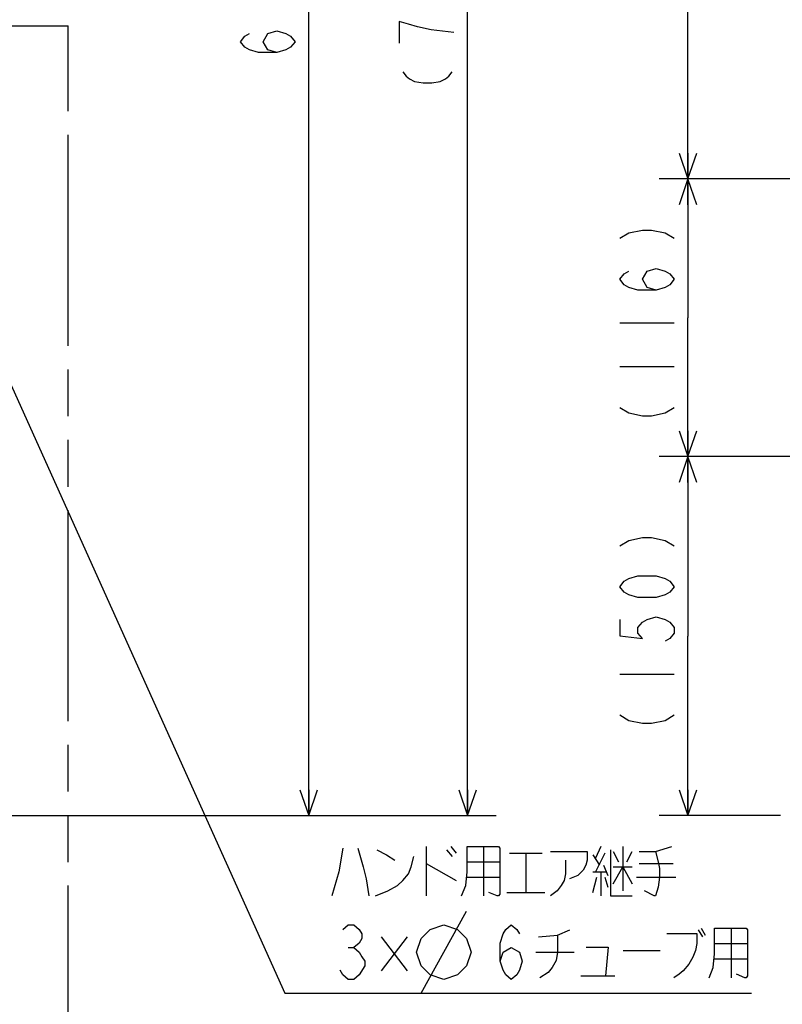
# Model space of a CAD drawing. Extents: x 0 to 594, y 0 to 420.
# Tile 27 of 57: x 457 to 510, y 110 to 178. Entities that reach past the tile are written whole.
import ezdxf

# ---------------------------------------------------------------- set-up
doc = ezdxf.new("R2010")
doc.units = 0
doc.header["$LTSCALE"] = 32.67
doc.linetypes.add('PHANTOM', pattern=[0.8, 0.45, -0.05, 0.1, -0.05, 0.1, -0.05])
doc.layers.get('0').update_dxf_attribs({"linetype": 'CONTINUOUS'})
for name, color, linetype in [('DEFAULT_3', 7, 'PHANTOM'), ('DRA_ITEM', 7, 'CONTINUOUS'), ('DRIV_DIM', 7, 'CONTINUOUS'), ('PARAM_DIM', 7, 'CONTINUOUS')]:
    doc.layers.add(name, color=color, linetype=linetype)
doc.styles.get("Standard").update_dxf_attribs({"font": 'txt', "width": 0.8})
doc.dimstyles.new('DIMSTYLE_1', dxfattribs={"dimtxt": 3.8, "dimasz": 1.8, "dimexe": 0.18, "dimexo": 0.0625, "dimgap": 0.09, "dimtad": 1, "dimdec": 3, "dimlfac": 6, "dimtxsty": 'STANDARD', "dimblk": 'OPEN', "dimblk1": 'OPEN', "dimblk2": 'OPEN', "dimcen": 0.09, "dimazin": 3, "dimtp": 0.001, "dimtm": 0.001, "dimtfac": 1, "dimtdec": 3, "dimtofl": 0, "dimtmove": 0, "dimatfit": 3, "dimtolj": 1})

# ---------------------------------------------------------------- blocks, each defined once
blk = doc.blocks.new('_OPEN')
at = {"color": 0, "linetype": 'BYBLOCK'}
for p, q in [((0, 0), (-1, 0.342)), ((-1, -0.342), (0, 0)), ((-1, 0), (0, 0))]:
    blk.add_line(p, q, dxfattribs=at)
blk = doc.blocks.new('*D0')
at = {"layer": 'PARAM_DIM', "color": 2, "linetype": 'CONTINUOUS'}
for p, q in [((375.883, 244.98), (489.815, 244.98)), ((487.815, 244.98), (487.815, 183.813)), ((487.815, 122.646), (487.815, 183.813)), ((450.526, 122.646), (489.815, 122.646))]:
    blk.add_line(p, q, dxfattribs=at)
at = {"layer": 'PARAM_DIM', "color": 2, "linetype": 'CONTINUOUS', "xscale": 1.8, "yscale": 1.8, "zscale": 1.8}
for p, rotation in [((487.815, 244.98), 90), ((487.815, 122.646), 270)]:
    blk.add_blockref('_OPEN', p, dxfattribs=dict(at, rotation=rotation))
blk = doc.blocks.new('*D8')
at = {"layer": 'DRIV_DIM', "color": 2, "linetype": 'CONTINUOUS'}
for p, q in [((516.791, 147.646), (501.152, 147.646)), ((503.152, 147.646), (503.152, 135.146)), ((503.152, 122.646), (503.152, 135.146)), ((509.588, 122.646), (501.152, 122.646))]:
    blk.add_line(p, q, dxfattribs=at)
at = {"layer": 'DRIV_DIM', "color": 2, "linetype": 'CONTINUOUS', "xscale": 1.8, "yscale": 1.8, "zscale": 1.8}
for p, rotation in [((503.152, 147.646), 90), ((503.152, 122.646), 270)]:
    blk.add_blockref('_OPEN', p, dxfattribs=dict(at, rotation=rotation))
blk = doc.blocks.new('*D9')
at = {"layer": 'DRIV_DIM', "color": 2, "linetype": 'CONTINUOUS'}
for p, q in [((519.255, 166.98), (501.152, 166.98)), ((503.152, 166.98), (503.152, 157.313)), ((503.152, 147.646), (503.152, 157.313)), ((516.791, 147.646), (501.152, 147.646))]:
    blk.add_line(p, q, dxfattribs=at)
at = {"layer": 'DRIV_DIM', "color": 2, "linetype": 'CONTINUOUS', "xscale": 1.8, "yscale": 1.8, "zscale": 1.8}
for p, rotation in [((503.152, 166.98), 90), ((503.152, 147.646), 270)]:
    blk.add_blockref('_OPEN', p, dxfattribs=dict(at, rotation=rotation))
blk = doc.blocks.new('*D10')
at = {"layer": 'DRIV_DIM', "color": 2, "linetype": 'CONTINUOUS'}
for p, q in [((519.47, 204.313), (501.152, 204.313)), ((503.152, 204.313), (503.152, 185.646)), ((503.152, 166.98), (503.152, 185.646)), ((519.255, 166.98), (501.152, 166.98))]:
    blk.add_line(p, q, dxfattribs=at)
at = {"layer": 'DRIV_DIM', "color": 2, "linetype": 'CONTINUOUS', "xscale": 1.8, "yscale": 1.8, "zscale": 1.8}
for p, rotation in [((503.152, 204.313), 90), ((503.152, 166.98), 270)]:
    blk.add_blockref('_OPEN', p, dxfattribs=dict(at, rotation=rotation))
blk = doc.blocks.new('*D11')
at = {"layer": 'DRIV_DIM', "color": 2, "linetype": 'CONTINUOUS'}
for p, q in [((258.952, 235.813), (478.762, 235.813)), ((476.762, 235.813), (476.762, 179.23)), ((476.762, 122.646), (476.762, 179.23)), ((449.035, 122.646), (478.762, 122.646))]:
    blk.add_line(p, q, dxfattribs=at)
at = {"layer": 'DRIV_DIM', "color": 2, "linetype": 'CONTINUOUS', "xscale": 1.8, "yscale": 1.8, "zscale": 1.8}
for p, rotation in [((476.762, 235.813), 90), ((476.762, 122.646), 270)]:
    blk.add_blockref('_OPEN', p, dxfattribs=dict(at, rotation=rotation))

msp = doc.modelspace()

# ---------------------------------------------------------------- linework, layer by layer
at = {"layer": 'DEFAULT_3', "color": 2, "linetype": 'PHANTOM'}
for p, q in [((346.36827, 177.64629), (457.03493, 177.64629)), ((460.03493, 103.08003), (460.03493, 174.64629))]:
    msp.add_line(p, q, dxfattribs=at)
at = {"layer": 'DEFAULT_3', "color": 5, "linetype": 'PHANTOM'}
for p in [(457.03493, 177.64629), (460.03493, 174.64629)]:
    msp.add_line(p, (460.03493, 177.64629), dxfattribs=at)
at = {"layer": 'DRA_ITEM', "color": 2, "linetype": 'CONTINUOUS'}
for p, q in [((451.2016, 163.39629), (475.09555, 110.29226)), ((484.93266, 120.50477), (484.93266, 117.06101)), ((486.35769, 120.26726), (486.73768, 119.79227)), ((486.64269, 120.50477), (487.02268, 120.02976)), ((488.92269, 120.50477), (488.92269, 117.06101)), ((490.72768, 120.02976), (493.00767, 120.02976)), ((491.86767, 120.02976), (491.86767, 117.29851)), ((497.09269, 120.50477), (496.71267, 119.67352)), ((497.37769, 120.02976), (496.71267, 118.72351)), ((497.94769, 120.14851), (498.32768, 119.43601)), ((498.61268, 120.50477), (498.61268, 117.41727)), ((498.89768, 119.43601), (499.27767, 120.14851)), ((484.93266, 119.31726), (487.02268, 118.12976)), ((487.78269, 119.43601), (490.06269, 119.43601)), ((496.52269, 119.91102), (496.99767, 119.19852)), ((499.75268, 119.31726), (502.12766, 119.31726)), ((496.52269, 118.72351), (497.47268, 118.72351)), ((497.09269, 118.72351), (497.09269, 117.06101)), ((497.28267, 119.19852), (497.56767, 118.48602)), ((497.94769, 119.07977), (499.27767, 119.07977)), ((487.78269, 118.36727), (490.06269, 118.36727)), ((496.52269, 117.29851), (496.80769, 118.36727)), ((497.37769, 118.36727), (497.56767, 117.65477)), ((499.56266, 118.36727), (502.31767, 118.36727)), ((490.53766, 117.29851), (493.19769, 117.29851)), ((484.58436, 110.29227), (487.75101, 115.99227)), ((503.86935, 114.68602), (504.15435, 114.21101)), ((504.05936, 114.80476), (504.34436, 114.32976)), ((506.14934, 114.80476), (506.14934, 111.36101)), ((481.79766, 114.21101), (483.60269, 111.83601)), ((483.60269, 114.21101), (481.79766, 111.83601)), ((479.51767, 113.45894), (479.89769, 113.45894)), ((492.56435, 113.14227), (495.22433, 113.14227)), ((498.64433, 113.26101), (501.20933, 113.26101)), ((505.00934, 113.73602), (507.28934, 113.73602)), ((505.00934, 112.66726), (507.28934, 112.66726)), ((495.69934, 111.47977), (498.07433, 111.47977)), ((475.09555, 110.29226), (478.18768, 110.29226)), ((478.18768, 110.29226), (507.57434, 110.29226))]:
    msp.add_line(p, q, dxfattribs=at)
for points in [[(479.13768, 120.38601), (478.85268, 118.72351), (478.37767, 117.06101)], [(480.18269, 120.38601), (480.56268, 119.07977), (480.75269, 118.24852), (480.94266, 117.06101)], [(481.51266, 120.26726), (482.17769, 119.91102), (482.74769, 119.55476)], [(487.40267, 117.06101), (487.68767, 117.77351), (487.78269, 118.72351), (487.78269, 120.50477), (489.96767, 120.50477), (490.06269, 120.38601), (490.06269, 117.17976), (489.96767, 117.06101), (489.87268, 117.06101), (489.30268, 117.29851)], [(493.57767, 120.14851), (496.14267, 120.14851), (496.14267, 119.55476), (496.04768, 119.19852), (495.85767, 118.84226), (495.47768, 118.48602), (494.90768, 118.24852)], [(497.75768, 120.26726), (497.75768, 117.06101), (499.27767, 117.06101)], [(499.75268, 120.14851), (500.89268, 120.14851), (502.03267, 120.50477)], [(500.89268, 120.14851), (501.08269, 119.43601), (501.17767, 118.96102), (501.17767, 118.36727), (501.08269, 117.65477), (500.89268, 117.06101), (500.79769, 117.06101), (500.13266, 117.41727)], [(481.41768, 117.06101), (482.27268, 117.41727), (482.93766, 117.77351), (483.31769, 118.12976), (483.69767, 118.60476), (483.88769, 119.07977), (484.07766, 119.79227)], [(494.62268, 119.55476), (494.62268, 118.60476), (494.52766, 118.12976), (494.33768, 117.77351), (494.05268, 117.41727), (493.57767, 117.06101)], [(497.94769, 117.89226), (498.61268, 119.07977), (499.27767, 117.89226)], [(479.13768, 114.72559), (479.51767, 115.04226), (479.89769, 115.04226), (480.27768, 114.72559), (480.46769, 114.40893), (480.46769, 114.09226), (480.27768, 113.77559), (479.89769, 113.45894), (480.27768, 113.14227), (480.46769, 112.8256), (480.65767, 112.50893), (480.65767, 112.19227)], [(484.26767, 113.14227), (484.58436, 114.09226), (485.21766, 114.72559), (486.16768, 115.04226), (487.11767, 114.72559), (487.75101, 114.09226), (488.06769, 113.14227), (487.75101, 112.19227), (487.11767, 111.55893), (486.16768, 111.24226), (485.21766, 111.55893), (484.58436, 112.19227), (484.26767, 113.14227)], [(490.09434, 112.50893), (490.28435, 113.14227), (490.85435, 113.45894), (491.42435, 113.14227), (491.61433, 112.50893), (491.42435, 111.8756), (491.23434, 111.55893), (490.85435, 111.24226), (490.47433, 111.55893), (490.28435, 111.8756), (490.09434, 112.50893), (490.09434, 113.77559), (490.28435, 114.40893), (490.47433, 114.72559), (490.85435, 115.04226), (491.23434, 114.72559), (491.42435, 114.40893)], [(492.75436, 114.21101), (494.08433, 114.32976), (494.93933, 114.68602)], [(504.62936, 111.36101), (504.91436, 112.07351), (505.00934, 113.02352), (505.00934, 114.80476), (507.19435, 114.80476), (507.28934, 114.68602), (507.28934, 111.47977), (507.19435, 111.36101), (507.09933, 111.36101), (506.52933, 111.59852)], [(494.08433, 114.32976), (494.08433, 113.14227), (493.98935, 112.54851), (493.70435, 112.07351), (493.41935, 111.71727), (492.84935, 111.36101)], [(501.68434, 114.44852), (503.77436, 114.44852), (503.77436, 113.73602), (503.67933, 113.26101), (503.48936, 112.78601), (503.20436, 112.31102), (502.82434, 111.83601), (502.53934, 111.59852), (502.15935, 111.36101)], [(496.07933, 113.49851), (497.59935, 113.49851), (497.40934, 111.47977)], [(480.65767, 112.19227), (480.27768, 111.55893), (479.89769, 111.24226), (479.51767, 111.24226), (479.13768, 111.55893), (478.94767, 111.8756)]]:
    msp.add_lwpolyline(points, dxfattribs=at)
at = {"layer": 'DRIV_DIM', "color": 2, "linetype": 'CONTINUOUS'}
for p, q in [((498.4024, 156.95398), (502.20238, 156.95398)), ((498.4024, 153.91397), (502.20238, 153.91397)), ((498.4024, 132.50455), (502.20238, 132.50455))]:
    msp.add_line(p, q, dxfattribs=at)
for points in [[(474.54571, 175.77622), (473.91237, 175.96624), (473.59569, 176.53624), (473.91237, 177.10623), (474.54571, 177.29623), (475.17904, 177.10623), (475.49569, 176.91622), (475.81234, 176.53624), (475.49569, 176.15623), (475.17904, 175.96624), (474.54571, 175.77622), (473.27904, 175.77622), (472.6457, 175.96624), (472.32901, 176.15623), (472.01236, 176.53624), (472.32901, 176.91622), (472.6457, 177.10623)], [(498.4024, 162.84396), (499.03574, 163.22397), (499.98572, 163.41396), (500.61906, 163.41396), (501.56905, 163.22397), (502.20238, 162.84396)], [(500.93575, 159.23397), (500.30241, 159.42397), (499.98572, 159.99397), (500.30241, 160.56397), (500.93575, 160.75396), (501.56905, 160.56397), (501.88573, 160.37397), (502.20238, 159.99397), (501.88573, 159.61396), (501.56905, 159.42397), (500.93575, 159.23397), (499.66907, 159.23397), (499.03574, 159.42397), (498.71905, 159.61396), (498.4024, 159.99397), (498.71905, 160.37397), (499.03574, 160.56397)], [(498.4024, 151.06397), (499.03574, 150.68397), (499.98572, 150.49397), (500.61906, 150.49397), (501.56905, 150.68397), (502.20238, 151.06397)], [(498.4024, 141.43455), (499.03574, 141.81455), (499.98572, 142.00455), (500.61906, 142.00455), (501.56905, 141.81455), (502.20238, 141.43455)], [(502.20238, 138.58455), (501.88573, 138.20455), (501.56905, 138.01455), (500.93575, 137.82454), (499.66907, 137.82454), (499.03574, 138.01455), (498.71905, 138.20455), (498.4024, 138.58455), (498.71905, 138.96454), (499.03574, 139.15455), (499.66907, 139.34454), (500.93575, 139.34454), (501.56905, 139.15455), (501.88573, 138.96454), (502.20238, 138.58455)], [(498.4024, 136.30454), (498.4024, 135.16454), (499.98572, 134.97454), (499.66907, 135.35455), (499.66907, 135.73454), (499.98572, 136.11454), (500.30241, 136.30454), (500.93575, 136.49455), (501.56905, 136.30454), (501.88573, 136.11454), (502.20238, 135.73454), (502.20238, 135.35455), (501.88573, 134.97454), (501.56905, 134.78455)], [(498.4024, 129.65454), (499.03574, 129.27455), (499.98572, 129.08454), (500.61906, 129.08454), (501.56905, 129.27455), (502.20238, 129.65454)]]:
    msp.add_lwpolyline(points, dxfattribs=at)
at = {"layer": 'PARAM_DIM', "color": 2, "linetype": 'CONTINUOUS'}
for points in [[(486.86479, 177.18181), (485.28147, 177.3718), (484.33144, 177.5618), (483.69811, 177.75181), (483.06477, 177.9418), (483.06477, 176.4218)], [(483.30228, 174.4268), (483.53978, 174.1418), (483.77729, 173.95181), (484.13353, 173.76179), (484.72728, 173.66681), (485.32102, 173.66681), (485.91477, 173.76179), (486.27104, 173.95181), (486.50855, 174.1418), (486.74602, 174.4268)]]:
    msp.add_lwpolyline(points, dxfattribs=at)

# ---------------------------------------------------------------- dimensions: what is measured, and where the dimension line sits
at = {"layer": 'DRIV_DIM', "color": 2, "linetype": 'CONTINUOUS'}
dim = msp.add_linear_dim(base=(476.76236, 235.81295), p1=(449.03493, 122.64629), p2=(258.95157, 235.81295), angle=90, dimstyle='DIMSTYLE_1', dxfattribs=at)
dim.commit()
dim.dimension.update_dxf_attribs({"geometry": '*D11', "text_midpoint": (475.81236, 175.01623), "dimtype": 160})
for base, p1, p2, picture, middle in [((503.1524, 204.31295), (519.25515, 166.97962), (519.46992, 204.31295), '*D10', (502.2024, 178.90512)), ((503.1524, 166.97962), (516.79079, 147.64629), (519.25515, 166.97962), '*D9', (502.2024, 149.35397)), ((503.1524, 147.64629), (509.58848, 122.64629), (516.79079, 147.64629), '*D8', (502.2024, 127.94454))]:
    dim = msp.add_linear_dim(base=base, p1=p1, p2=p2, angle=90, text='(<>)', dimstyle='DIMSTYLE_1', dxfattribs=at)
    dim.commit()
    dim.dimension.update_dxf_attribs({"geometry": picture, "text_midpoint": middle, "dimtype": 160})
at = {"layer": 'PARAM_DIM', "color": 2, "linetype": 'CONTINUOUS'}
dim = msp.add_linear_dim(base=(487.81479, 122.64629), p1=(375.8832, 244.97962), p2=(450.52605, 122.64629), angle=270, text='｡ﾊ<>｡ﾋ', dimstyle='DIMSTYLE_1', dxfattribs=at)
dim.commit()
dim.dimension.update_dxf_attribs({"geometry": '*D0', "text_midpoint": (486.86479, 172.6218), "dimtype": 160})

doc.saveas('drawing.dxf')
